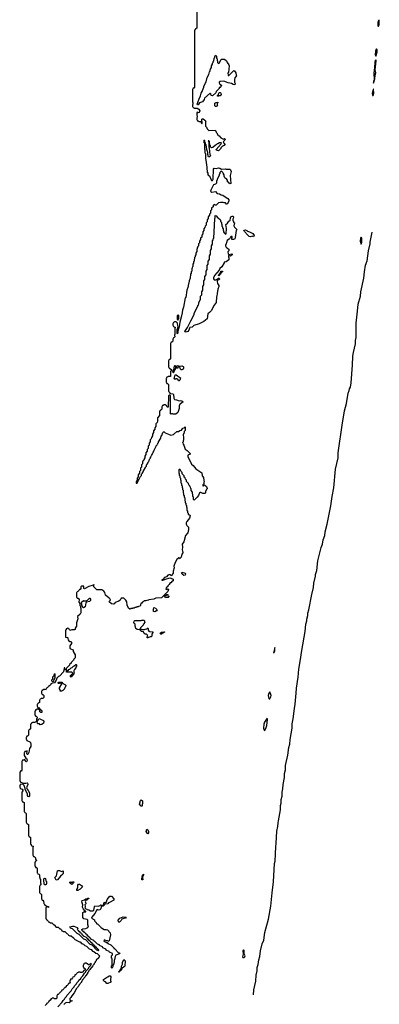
# Model space of a CAD drawing. Extents: x 2886962 to 3052311, y 540590 to 918621.
# Tile 13 of 164: x 3045150 to 3051729, y 659100 to 677089. Entities that reach past the tile are written whole.
import ezdxf

# ---------------------------------------------------------------- set-up
doc = ezdxf.new("R2010")
doc.units = 0

msp = doc.modelspace()

# ---------------------------------------------------------------- linework, layer by layer
at = {"layer": '0CON20XD'}
for points in [[(3048390, 677975), (3048390, 676935), (3048375, 676920), (3048362, 676918), (3048358, 676902), (3048350, 676895), (3048350, 675855), (3048335, 675840), (3048322, 675838), (3048318, 675822), (3048310, 675815), (3048310, 675585), (3048320, 675575), (3048320, 675545), (3048310, 675535), (3048310, 675505), (3048318, 675498), (3048322, 675482), (3048338, 675478), (3048345, 675470), (3048395, 675470), (3048425, 675457), (3048443, 675425), (3048435, 675392), (3048415, 675390), (3048405, 675400), (3048390, 675395), (3048390, 675345), (3048400, 675335), (3048400, 675305), (3048390, 675295), (3048390, 675265), (3048398, 675258), (3048402, 675242), (3048418, 675238), (3048425, 675230), (3048468, 675228), (3048470, 675205), (3048485, 675190), (3048490, 675195), (3048490, 675225), (3048480, 675235), (3048485, 675270), (3048493, 675277), (3048505, 675277), (3048540, 675255), (3048558, 675235), (3048550, 675225), (3048550, 675145), (3048570, 675125), (3048582, 675092), (3048612, 675062), (3048725, 675068), (3048782, 674972), (3048800, 674965), (3048832, 674932), (3048865, 674910), (3048882, 674908), (3048895, 674917), (3048908, 674905), (3048905, 674890), (3048870, 674855), (3048880, 674845), (3048882, 674832), (3048908, 674802), (3048878, 674782), (3048862, 674778), (3048832, 674748), (3048830, 674735), (3048790, 674695), (3048765, 674697), (3048745, 674712), (3048745, 674720), (3048838, 674822), (3048840, 674835), (3048835, 674840), (3048805, 674840), (3048775, 674820), (3048762, 674818), (3048745, 674800), (3048732, 674798), (3048685, 674752), (3048658, 674748), (3048642, 674768), (3048640, 674785), (3048630, 674795), (3048630, 674815), (3048620, 674825), (3048620, 674865), (3048608, 674878), (3048600, 674875), (3048602, 674862), (3048610, 674855), (3048610, 674765), (3048618, 674745), (3048620, 674675), (3048630, 674625), (3048638, 674615), (3048628, 674585), (3048605, 674582), (3048594, 674624), (3048592, 674662), (3048582, 674702), (3048572, 674715), (3048560, 674805), (3048550, 674815), (3048548, 674838), (3048540, 674845), (3048540, 674875), (3048522, 674888), (3048520, 674845), (3048530, 674835), (3048530, 674725), (3048538, 674715), (3048540, 674655), (3048548, 674645), (3048550, 674545), (3048558, 674535), (3048560, 674465), (3048567, 674455), (3048580, 674305), (3048590, 674285), (3048592, 674252), (3048620, 674235), (3048652, 674162), (3048662, 674152), (3048675, 674150), (3048692, 674178), (3048694, 674356), (3048705, 674378), (3048745, 674373), (3048785, 674380), (3048810, 674375), (3048845, 674358), (3048915, 674367), (3048928, 674358), (3048993, 674357), (3049008, 674345), (3049016, 674315), (3049002, 674245), (3049010, 674095), (3048993, 674093), (3048968, 674118), (3048950, 674125), (3048950, 674155), (3048928, 674188), (3048912, 674192), (3048902, 674202), (3048898, 674218), (3048890, 674225), (3048890, 674255), (3048872, 674282), (3048868, 674298), (3048848, 674318), (3048835, 674320), (3048812, 674298), (3048810, 674275), (3048800, 674265), (3048800, 674245), (3048760, 674175), (3048760, 674155), (3048750, 674145), (3048750, 674105), (3048730, 674085), (3048698, 674072), (3048646, 673975), (3048642, 673955), (3048647, 673947), (3048666, 673936), (3048735, 673948), (3048762, 673912), (3048805, 673910), (3048838, 673888), (3048865, 673882), (3048928, 673838), (3048958, 673825), (3048975, 673800), (3048977, 673775), (3048945, 673720), (3048935, 673720), (3048915, 673740), (3048888, 673742), (3048875, 673750), (3048825, 673751), (3048787, 673743), (3048745, 673702), (3048725, 673700), (3048718, 673708), (3048705, 673710), (3048690, 673695), (3048688, 673672), (3048660, 673645), (3048660, 673615), (3048640, 673595), (3048640, 673555), (3048622, 673538), (3048620, 673515), (3048600, 673485), (3048600, 673455), (3048580, 673435), (3048580, 673395), (3048560, 673375), (3048560, 673335), (3048542, 673318), (3048540, 673295), (3048520, 673265), (3048520, 673235), (3048500, 673215), (3048500, 673175), (3048480, 673155), (3048480, 673115), (3048460, 673095), (3048460, 673075), (3048440, 673045), (3048440, 673015), (3048420, 672995), (3048420, 672955), (3048412, 672948), (3048408, 672932), (3048400, 672925), (3048400, 672905), (3048390, 672895), (3048390, 672855), (3048370, 672825), (3048370, 672785), (3048362, 672778), (3048360, 672755), (3048350, 672745), (3048348, 672718), (3048340, 672705), (3048340, 672675), (3048330, 672665), (3048328, 672638), (3048320, 672625), (3048318, 672585), (3048300, 672535), (3048298, 672495), (3048290, 672485), (3048288, 672455), (3048278, 672442), (3048268, 672365), (3048250, 672315), (3048246, 672274), (3048238, 672262), (3048228, 672195), (3048210, 672145), (3048187, 672013), (3048180, 672005), (3048146, 671834), (3048130, 671785), (3048116, 671694), (3048108, 671682), (3048107, 671655), (3048080, 671565), (3048067, 671475), (3048048, 671422), (3048038, 671355), (3048035, 671350), (3048030, 671355), (3048030, 671435), (3048038, 671442), (3048050, 671475), (3048042, 671495), (3048040, 671545), (3048015, 671570), (3047985, 671570), (3047978, 671562), (3047962, 671558), (3047958, 671542), (3047950, 671535), (3047950, 671505), (3047958, 671498), (3047962, 671482), (3048000, 671465), (3047990, 671455), (3047990, 671345), (3047980, 671325), (3047990, 671295), (3047978, 671282), (3047962, 671278), (3047958, 671262), (3047950, 671255), (3047950, 671215), (3047935, 671200), (3047922, 671198), (3047918, 671182), (3047910, 671175), (3047910, 670895), (3047898, 670882), (3047882, 670878), (3047878, 670862), (3047870, 670855), (3047870, 670745), (3047878, 670738), (3047882, 670722), (3047898, 670718), (3047928, 670698), (3047930, 670675), (3047910, 670665), (3047908, 670572), (3047865, 670570), (3047858, 670562), (3047842, 670558), (3047838, 670542), (3047830, 670535), (3047830, 670465), (3047838, 670458), (3047842, 670442), (3047855, 670440), (3047870, 670425), (3047870, 670305), (3047878, 670298), (3047882, 670282), (3047902, 670262), (3047952, 670252), (3047965, 670240), (3047968, 670175), (3047985, 670150), (3048020, 670145), (3048065, 670128), (3048095, 670131), (3048115, 670126), (3048140, 670105), (3048095, 670070), (3048080, 670065), (3048070, 670035), (3048070, 669985), (3048046, 669915), (3048005, 669884), (3047956, 669884), (3047945, 669890), (3047925, 669890), (3047915, 669880), (3047910, 669885), (3047910, 670215), (3047898, 670228), (3047885, 670230), (3047870, 670215), (3047868, 670012), (3047855, 670010), (3047842, 670022), (3047838, 670038), (3047822, 670042), (3047815, 670050), (3047785, 670050), (3047778, 670042), (3047762, 670038), (3047758, 670022), (3047750, 670015), (3047748, 669972), (3047738, 669962), (3047722, 669958), (3047718, 669942), (3047710, 669935), (3047710, 669855), (3047670, 669815), (3047670, 669775), (3047680, 669765), (3047670, 669755), (3047668, 669732), (3047640, 669705), (3047640, 669655), (3047620, 669635), (3047620, 669605), (3047600, 669575), (3047600, 669545), (3047580, 669515), (3047580, 669485), (3047560, 669455), (3047558, 669432), (3047540, 669415), (3047540, 669375), (3047520, 669355), (3047520, 669315), (3047500, 669295), (3047500, 669255), (3047480, 669235), (3047480, 669205), (3047460, 669175), (3047460, 669145), (3047440, 669115), (3047440, 669085), (3047420, 669055), (3047418, 669032), (3047400, 669015), (3047400, 668975), (3047380, 668955), (3047380, 668915), (3047360, 668895), (3047360, 668855), (3047340, 668835), (3047340, 668805), (3047320, 668775), (3047320, 668735), (3047300, 668715), (3047300, 668675), (3047280, 668645), (3047282, 668622), (3047298, 668622), (3047322, 668678), (3047338, 668692), (3047360, 668745), (3047378, 668762), (3047380, 668785), (3047398, 668802), (3047400, 668815), (3047408, 668822), (3047410, 668835), (3047450, 668905), (3047450, 668915), (3047468, 668932), (3047470, 668955), (3047488, 668972), (3047490, 668985), (3047498, 668992), (3047500, 669005), (3047508, 669012), (3047510, 669025), (3047518, 669032), (3047520, 669045), (3047528, 669052), (3047530, 669065), (3047538, 669072), (3047540, 669085), (3047548, 669092), (3047550, 669105), (3047558, 669112), (3047560, 669125), (3047568, 669132), (3047570, 669145), (3047578, 669152), (3047580, 669165), (3047588, 669172), (3047590, 669185), (3047598, 669192), (3047600, 669205), (3047608, 669212), (3047610, 669225), (3047650, 669295), (3047650, 669305), (3047668, 669322), (3047670, 669335), (3047678, 669342), (3047680, 669355), (3047688, 669362), (3047690, 669375), (3047730, 669445), (3047740, 669485), (3047748, 669492), (3047770, 669545), (3047782, 669558), (3047795, 669560), (3047812, 669542), (3047870, 669515)], [(3051715, 676966), (3051725, 677000), (3051729, 677055), (3051725, 677078), (3051715, 677073), (3051704, 677036), (3051704, 676975), (3051715, 676966)], [(3051665, 676421), (3051680, 676445), (3051690, 676500), (3051689, 676539), (3051685, 676549), (3051675, 676552), (3051665, 676542), (3051659, 676515), (3051655, 676455), (3051665, 676421)], [(3048402, 675532), (3048400, 675545), (3048433, 675645), (3048460, 675695), (3048472, 675745), (3048490, 675775), (3048492, 675795), (3048522, 675858), (3048522, 675875), (3048560, 675955), (3048582, 676035), (3048610, 676085), (3048620, 676135), (3048628, 676142), (3048640, 676185), (3048660, 676215), (3048660, 676245), (3048680, 676275), (3048680, 676295), (3048690, 676305), (3048690, 676325), (3048700, 676335), (3048700, 676355), (3048710, 676365), (3048710, 676385), (3048720, 676395), (3048720, 676415), (3048728, 676422), (3048732, 676438), (3048750, 676425), (3048750, 676385), (3048760, 676375), (3048760, 676345), (3048770, 676335), (3048770, 676305), (3048785, 676290), (3048798, 676292), (3048808, 676302), (3048832, 676358), (3048845, 676370), (3048895, 676370), (3048935, 676340), (3048948, 676305), (3048977, 676265), (3048980, 676245), (3048968, 676125), (3048960, 676115), (3048962, 676072), (3048975, 676070), (3048990, 676080), (3049060, 676155), (3049075, 676158), (3049105, 676120), (3049108, 676078), (3049118, 676065), (3049086, 676024), (3049077, 675997), (3049077, 675947), (3049090, 675925), (3049085, 675900), (3049055, 675902), (3049025, 675923), (3048965, 675933), (3048885, 675968), (3048818, 675962), (3048800, 675945), (3048800, 675935), (3048812, 675912), (3048840, 675895), (3048840, 675885), (3048832, 675878), (3048828, 675862), (3048818, 675852), (3048802, 675848), (3048798, 675832), (3048742, 675778), (3048738, 675752), (3048675, 675700), (3048652, 675702), (3048650, 675735), (3048632, 675748), (3048532, 675658), (3048527, 675633), (3048495, 675590), (3048442, 675568), (3048415, 675532), (3048402, 675532)], [(3051625, 675928), (3051645, 676008), (3051652, 676075), (3051666, 676115), (3051656, 676174), (3051670, 676335), (3051665, 676357), (3051655, 676343), (3051649, 676315), (3051644, 676216), (3051628, 676115), (3051633, 675987), (3051623, 675965), (3051625, 675928)], [(3051615, 675703), (3051625, 675718), (3051629, 675745), (3051625, 675820), (3051615, 675822), (3051599, 675745), (3051604, 675705), (3051615, 675703)], [(3048785, 675690), (3048772, 675692), (3048770, 675705), (3048788, 675722), (3048792, 675748), (3048802, 675758), (3048815, 675760), (3048830, 675745), (3048835, 675720), (3048815, 675700), (3048795, 675700), (3048785, 675690)], [(3048745, 675500), (3048735, 675500), (3048722, 675515), (3048720, 675565), (3048745, 675578), (3048775, 675580), (3048778, 675572), (3048760, 675555), (3048760, 675525), (3048770, 675515), (3048745, 675500)], [(3048178, 671378), (3048174, 671395), (3048220, 671465), (3048282, 671588), (3048340, 671705), (3048342, 671725), (3048410, 671855), (3048410, 671865), (3048420, 671875), (3048422, 671888), (3048430, 671895), (3048430, 671925), (3048460, 671975), (3048460, 672035), (3048480, 672065), (3048480, 672115), (3048500, 672145), (3048500, 672215), (3048520, 672245), (3048520, 672315), (3048540, 672345), (3048540, 672395), (3048560, 672425), (3048560, 672495), (3048580, 672525), (3048580, 672595), (3048600, 672625), (3048600, 672675), (3048620, 672705), (3048620, 672775), (3048640, 672805), (3048640, 672875), (3048660, 672905), (3048660, 672955), (3048680, 672985), (3048680, 673055), (3048688, 673062), (3048690, 673085), (3048700, 673095), (3048700, 673155), (3048710, 673165), (3048713, 673375), (3048720, 673405), (3048725, 673510), (3048745, 673508), (3048772, 673472), (3048790, 673465), (3048815, 673440), (3048830, 673395), (3048840, 673385), (3048840, 673365), (3048850, 673345), (3048850, 673315), (3048860, 673305), (3048862, 673282), (3048870, 673275), (3048870, 673245), (3048880, 673235), (3048880, 673215), (3048892, 673192), (3048915, 673170), (3048930, 673175), (3048933, 673275), (3048924, 673345), (3048950, 673370), (3048975, 673407), (3048998, 673422), (3049005, 673470), (3049014, 673486), (3049035, 673498), (3049055, 673498), (3049062, 673482), (3049058, 673455), (3049050, 673445), (3049050, 673415), (3049060, 673405), (3049062, 673392), (3049080, 673375), (3049070, 673325), (3049078, 673298), (3049120, 673255), (3049118, 673242), (3049110, 673235), (3049095, 673110), (3049085, 673088), (3049060, 673075), (3049035, 673072), (3049030, 673075), (3049030, 673105), (3049038, 673112), (3049040, 673125), (3049035, 673130), (3049012, 673128), (3049008, 673112), (3048992, 673098), (3048990, 673085), (3048948, 673052), (3048935, 673010), (3048928, 673002), (3048926, 672985), (3048918, 672975), (3048918, 672955), (3048927, 672935), (3048955, 672907), (3048977, 672895), (3048978, 672865), (3048960, 672845), (3048962, 672812), (3048975, 672800), (3049032, 672812), (3049040, 672805), (3049038, 672795), (3049005, 672770), (3048972, 672778), (3048968, 672755), (3048976, 672736), (3048975, 672702), (3048930, 672665), (3048892, 672658), (3048890, 672645), (3048846, 672575), (3048809, 672541), (3048802, 672515), (3048716, 672415), (3048698, 672375), (3048697, 672355), (3048708, 672338), (3048745, 672338), (3048785, 672368), (3048798, 672365), (3048805, 672350), (3048798, 672335), (3048772, 672328), (3048763, 672305), (3048768, 672268), (3048794, 672235), (3048794, 672215), (3048776, 672164), (3048760, 672085), (3048758, 672035), (3048750, 672025), (3048745, 671920), (3048710, 671875), (3048655, 671772), (3048623, 671737), (3048590, 671715), (3048578, 671622), (3048516, 671574), (3048435, 671534), (3048335, 671503), (3048305, 671473), (3048265, 671463), (3048256, 671454), (3048246, 671415), (3048226, 671395), (3048205, 671384), (3048178, 671378)], [(3049373, 673123), (3049350, 673125), (3049295, 673180), (3049290, 673195), (3049265, 673220), (3049252, 673245), (3049273, 673247), (3049305, 673237), (3049315, 673228), (3049355, 673216), (3049417, 673185), (3049442, 673145), (3049425, 673124), (3049405, 673132), (3049373, 673123)], [(3049429, 659274), (3049434, 659365), (3049468, 659525), (3049474, 659635), (3049494, 659715), (3049495, 659770), (3049513, 659827), (3049525, 659910), (3049542, 659975), (3049555, 660080), (3049586, 660204), (3049614, 660275), (3049635, 660410), (3049655, 660480), (3049704, 660655), (3049744, 660895), (3049772, 661135), (3049794, 661336), (3049814, 661675), (3049823, 661715), (3049834, 661975), (3049844, 662036), (3049857, 662263), (3049874, 662346), (3049876, 662415), (3049884, 662454), (3049920, 662655), (3049924, 662735), (3049934, 662776), (3049934, 662845), (3049951, 662905), (3049951, 662975), (3049964, 663036), (3049969, 663115), (3049994, 663245), (3049995, 663320), (3050013, 663385), (3050014, 663465), (3050057, 663655), (3050074, 663795), (3050090, 663855), (3050096, 663936), (3050132, 664145), (3050136, 664225), (3050154, 664316), (3050176, 664505), (3050191, 664585), (3050211, 664785), (3050214, 664874), (3050244, 665075), (3050259, 665225), (3050284, 665365), (3050309, 665565), (3050374, 665914), (3050386, 666045), (3050404, 666105), (3050404, 666135), (3050422, 666205), (3050424, 666245), (3050441, 666305), (3050492, 666585), (3050524, 666715), (3050534, 666795), (3050564, 666925), (3050564, 666955), (3050584, 667025), (3050604, 667205), (3050664, 667445), (3050689, 667505), (3050704, 667585), (3050731, 667665), (3050738, 667735), (3050774, 667875), (3050844, 668205), (3050864, 668375), (3050894, 668535), (3050930, 668875), (3050974, 669085), (3050977, 669175), (3051054, 669725), (3051064, 669755), (3051095, 669940), (3051130, 670075), (3051157, 670263), (3051180, 670315), (3051183, 670347), (3051200, 670375), (3051214, 670456), (3051240, 670775), (3051246, 670944), (3051255, 671010), (3051292, 671165), (3051294, 671225), (3051306, 671285), (3051304, 671545), (3051328, 671765), (3051345, 671890), (3051384, 672035), (3051394, 672115), (3051444, 672365), (3051456, 672485), (3051479, 672605), (3051504, 672686), (3051534, 672866), (3051564, 672995), (3051564, 673025), (3051597, 673207)], [(3051395, 672986), (3051411, 673025), (3051408, 673098), (3051405, 673111), (3051395, 673116), (3051385, 673095), (3051380, 673045), (3051395, 672986)], [(3048795, 672410), (3048790, 672415), (3048793, 672435), (3048823, 672467), (3048830, 672495), (3048860, 672495), (3048860, 672485), (3048838, 672472), (3048825, 672440), (3048795, 672410)], [(3048045, 671600), (3048060, 671625), (3048062, 671645), (3048060, 671685), (3048055, 671690), (3048030, 671685), (3048030, 671615), (3048045, 671600)], [(3047965, 670640), (3047955, 670640), (3047950, 670655), (3047970, 670685), (3047980, 670765), (3047995, 670770), (3048000, 670765), (3048000, 670715), (3047970, 670665), (3047965, 670640)], [(3048115, 670694), (3048104, 670694), (3048092, 670705), (3048075, 670750), (3048052, 670748), (3048045, 670720), (3048022, 670722), (3048022, 670758), (3048032, 670768), (3048045, 670770), (3048055, 670760), (3048116, 670766), (3048140, 670755), (3048148, 670745), (3048148, 670725), (3048138, 670705), (3048115, 670694)], [(3048065, 670490), (3048055, 670490), (3048048, 670508), (3048025, 670530), (3048005, 670530), (3047998, 670522), (3047985, 670520), (3047972, 670532), (3047980, 670545), (3047980, 670565), (3047990, 670575), (3047992, 670598), (3048015, 670598), (3048040, 670585), (3048090, 670545), (3048080, 670505), (3048065, 670490)], [(3047870, 669515), (3047915, 669497), (3047965, 669510), (3048022, 669565), (3048055, 669568), (3048080, 669585), (3048108, 669592), (3048132, 669625), (3048158, 669632), (3048175, 669650), (3048180, 669645), (3048177, 669585), (3048160, 669565), (3048155, 669520), (3048140, 669515), (3048150, 669445), (3048148, 669405), (3048140, 669395), (3048140, 669375), (3048130, 669365), (3048137, 669357), (3048140, 669335), (3048156, 669316), (3048180, 669245), (3048215, 669220), (3048268, 669165), (3048266, 669154), (3048229, 669131), (3048224, 669105), (3048265, 669037), (3048296, 668966), (3048323, 668943), (3048373, 668883), (3048485, 668810), (3048490, 668755), (3048510, 668725), (3048510, 668705), (3048520, 668695), (3048520, 668665), (3048528, 668655), (3048520, 668635), (3048520, 668605), (3048502, 668588), (3048500, 668575), (3048515, 668570), (3048522, 668588), (3048540, 668585), (3048568, 668558), (3048580, 668525), (3048580, 668515), (3048562, 668498), (3048560, 668485), (3048550, 668475), (3048548, 668445), (3048535, 668430), (3048500, 668435), (3048465, 668452), (3048448, 668452), (3048438, 668442), (3048424, 668395), (3048395, 668368), (3048345, 668310), (3048330, 668325), (3048330, 668365), (3048320, 668375), (3048320, 668415), (3048310, 668425), (3048310, 668455), (3048290, 668485), (3048290, 668515), (3048280, 668525), (3048278, 668548), (3048262, 668562), (3048258, 668578), (3048242, 668592), (3048238, 668618), (3048202, 668652), (3048200, 668675), (3048182, 668692), (3048178, 668718), (3048162, 668732), (3048158, 668758), (3048122, 668792), (3048120, 668815), (3048102, 668832), (3048088, 668868), (3048065, 668870), (3048060, 668865), (3048060, 668805), (3048070, 668795), (3048070, 668765), (3048080, 668755), (3048080, 668725), (3048090, 668715), (3048090, 668685), (3048100, 668675), (3048100, 668625), (3048110, 668615), (3048110, 668585), (3048120, 668575), (3048120, 668545), (3048130, 668535), (3048130, 668505), (3048140, 668495), (3048140, 668445), (3048150, 668435), (3048150, 668405), (3048160, 668395), (3048160, 668365), (3048170, 668355), (3048170, 668305), (3048180, 668295), (3048180, 668265), (3048190, 668255), (3048190, 668225), (3048200, 668215), (3048200, 668185), (3048210, 668175), (3048210, 668125), (3048220, 668115), (3048220, 668085), (3048230, 668075), (3048232, 668052), (3048245, 668040), (3048265, 668040), (3048268, 668025), (3048255, 667980), (3048206, 667924), (3048196, 667895), (3048196, 667875), (3048208, 667848), (3048239, 667815), (3048241, 667775), (3048224, 667716), (3048186, 667665), (3048155, 667552), (3048120, 667505), (3048126, 667455), (3048120, 667405), (3048127, 667377), (3048136, 667365), (3048135, 667350), (3048116, 667324), (3048105, 667270), (3048075, 667240), (3048068, 667258), (3048055, 667260), (3048050, 667245), (3048028, 667225), (3047996, 667175), (3047970, 667105), (3047976, 667074), (3047960, 667015), (3047955, 666980), (3047940, 666955), (3047935, 666932), (3047915, 666930), (3047908, 666948), (3047885, 666950), (3047878, 666942), (3047862, 666938), (3047838, 666912), (3047802, 666898), (3047768, 666862), (3047750, 666855), (3047750, 666850), (3047775, 666850), (3047785, 666860), (3047805, 666860), (3047815, 666870), (3047895, 666892), (3047915, 666888), (3047925, 666878), (3047948, 666875), (3047958, 666865), (3047960, 666835), (3047942, 666828), (3047918, 666802), (3047902, 666798), (3047885, 666770), (3047860, 666745), (3047860, 666735), (3047832, 666708), (3047822, 666682), (3047845, 666680), (3047855, 666690), (3047870, 666685), (3047860, 666645), (3047785, 666570), (3047778, 666555), (3047742, 666528), (3047638, 666522), (3047605, 666503), (3047515, 666490), (3047507, 666483), (3047475, 666480), (3047455, 666470), (3047425, 666470), (3047408, 666452), (3047392, 666448), (3047388, 666432), (3047372, 666428), (3047368, 666412), (3047360, 666405), (3047360, 666385), (3047348, 666372), (3047325, 666370), (3047315, 666360), (3047295, 666360), (3047285, 666350), (3047255, 666350), (3047245, 666340), (3047222, 666338), (3047215, 666330), (3047185, 666330), (3047175, 666320), (3047165, 666320), (3047143, 666335), (3047118, 666395), (3047112, 666452), (3047093, 666485), (3047055, 666521), (3047007, 666523), (3046986, 666485), (3046967, 666465), (3046899, 666441), (3046877, 666415), (3046865, 666411), (3046832, 666415), (3046790, 666455), (3046792, 666468), (3046805, 666480), (3046810, 666495), (3046790, 666520), (3046722, 666575), (3046712, 666598), (3046710, 666625), (3046690, 666650), (3046655, 666674), (3046560, 666675), (3046498, 666735), (3046510, 666755), (3046505, 666770), (3046492, 666758), (3046415, 666732), (3046335, 666690), (3046324, 666694), (3046325, 666740), (3046285, 666740), (3046270, 666725), (3046270, 666695), (3046255, 666680), (3046242, 666678), (3046240, 666665), (3046215, 666640), (3046202, 666638), (3046198, 666622), (3046190, 666615), (3046190, 666545), (3046198, 666538), (3046202, 666522), (3046218, 666518), (3046240, 666495), (3046230, 666445), (3046250, 666425), (3046250, 666385), (3046260, 666375), (3046260, 666345), (3046267, 666337), (3046270, 666315), (3046267, 666255), (3046255, 666230), (3046210, 666185), (3046217, 666145), (3046188, 666072), (3046187, 666007), (3046168, 665972), (3046165, 665950), (3046155, 665942), (3046105, 665943), (3046065, 665930), (3046048, 665968), (3046025, 665970), (3046015, 665960), (3046002, 665958), (3045998, 665942), (3045990, 665935), (3045990, 665805), (3046015, 665800), (3046025, 665810), (3046038, 665758), (3046050, 665740), (3046068, 665728), (3046085, 665727), (3046096, 665715), (3046096, 665695), (3046068, 665652), (3046068, 665608), (3046082, 665592), (3046130, 665575), (3046130, 665545), (3046166, 665485), (3046165, 665430), (3046140, 665405), (3046135, 665390), (3046092, 665348), (3046090, 665335), (3046062, 665308), (3046060, 665295), (3046002, 665238), (3045998, 665212), (3045982, 665212), (3045978, 665248), (3045962, 665248), (3045960, 665195), (3045952, 665188), (3045950, 665175), (3045880, 665095), (3045862, 665088), (3045832, 665058), (3045820, 665025), (3045788, 664972), (3045745, 664970), (3045738, 664962), (3045722, 664958), (3045720, 664945), (3045708, 664932), (3045695, 664920), (3045682, 664918), (3045680, 664905), (3045655, 664880), (3045642, 664878), (3045625, 664840), (3045615, 664850), (3045585, 664850), (3045578, 664842), (3045562, 664838), (3045558, 664822), (3045550, 664815), (3045550, 664785), (3045558, 664778), (3045562, 664762), (3045575, 664760), (3045590, 664745), (3045590, 664705), (3045575, 664690), (3045545, 664690), (3045538, 664682), (3045522, 664678), (3045518, 664662), (3045510, 664655), (3045510, 664615), (3045495, 664600), (3045482, 664598), (3045478, 664582), (3045470, 664575), (3045470, 664545), (3045478, 664538), (3045482, 664522), (3045495, 664520), (3045532, 664482), (3045548, 664475), (3045557, 664455), (3045558, 664435), (3045555, 664430), (3045535, 664430), (3045520, 664445), (3045518, 664468), (3045495, 664490), (3045465, 664490), (3045458, 664482), (3045442, 664478), (3045438, 664462), (3045430, 664455), (3045430, 664385), (3045438, 664378), (3045442, 664362), (3045455, 664360), (3045468, 664345), (3045470, 664325), (3045460, 664315), (3045460, 664275), (3045448, 664262), (3045432, 664258), (3045425, 664250), (3045385, 664250), (3045378, 664242), (3045362, 664238), (3045358, 664222), (3045350, 664215), (3045350, 664135), (3045335, 664120), (3045322, 664118), (3045318, 664102), (3045310, 664095), (3045310, 664015), (3045295, 664000), (3045282, 663998), (3045278, 663982), (3045270, 663975), (3045270, 663945), (3045278, 663938), (3045282, 663922), (3045335, 663898), (3045348, 663885), (3045356, 663855), (3045355, 663810), (3045328, 663772), (3045315, 663700), (3045298, 663665), (3045293, 663663), (3045284, 663674), (3045282, 663695), (3045290, 663705), (3045285, 663730), (3045272, 663728), (3045265, 663720), (3045242, 663718), (3045238, 663702), (3045230, 663695), (3045230, 663645), (3045245, 663630), (3045260, 663600), (3045283, 663583)], [(3048155, 666932), (3048125, 666960), (3048112, 666985), (3048115, 666998), (3048176, 666976), (3048186, 666966), (3048175, 666942), (3048155, 666932)], [(3046315, 666342), (3046300, 666355), (3046300, 666375), (3046290, 666385), (3046290, 666415), (3046280, 666425), (3046282, 666448), (3046315, 666480), (3046325, 666470), (3046365, 666470), (3046388, 666482), (3046425, 666520), (3046435, 666520), (3046445, 666500), (3046445, 666480), (3046425, 666462), (3046375, 666450), (3046362, 666438), (3046348, 666365), (3046315, 666342)], [(3047815, 666534), (3047802, 666558), (3047815, 666570), (3047828, 666572), (3047842, 666588), (3047855, 666590), (3047860, 666585), (3047852, 666572), (3047878, 666555), (3047878, 666545), (3047865, 666534), (3047815, 666534)], [(3047625, 666273), (3047600, 666275), (3047600, 666295), (3047592, 666305), (3047600, 666315), (3047605, 666348), (3047635, 666337), (3047667, 666307), (3047653, 666287), (3047625, 666273)], [(3047335, 665942), (3047300, 665945), (3047274, 665965), (3047270, 665995), (3047262, 666005), (3047260, 666045), (3047245, 666060), (3047240, 666075), (3047242, 666098), (3047255, 666110), (3047375, 666110), (3047385, 666120), (3047428, 666118), (3047437, 666075), (3047428, 666065), (3047425, 666050), (3047412, 666038), (3047410, 666025), (3047362, 665978), (3047358, 665962), (3047335, 665942)], [(3047495, 665793), (3047480, 665795), (3047480, 665805), (3047493, 665825), (3047480, 665850), (3047463, 665863), (3047445, 665864), (3047430, 665875), (3047420, 665885), (3047418, 665908), (3047375, 665912), (3047362, 665938), (3047372, 665948), (3047435, 665950), (3047443, 665957), (3047475, 665960), (3047485, 665970), (3047495, 665970), (3047500, 665965), (3047500, 665935), (3047510, 665920), (3047523, 665913), (3047586, 665906), (3047587, 665893), (3047570, 665865), (3047570, 665825), (3047555, 665812), (3047538, 665812), (3047495, 665793)], [(3047745, 665860), (3047735, 665860), (3047720, 665875), (3047725, 665890), (3047738, 665892), (3047745, 665900), (3047790, 665900), (3047792, 665908), (3047798, 665908), (3047798, 665902), (3047790, 665900), (3047785, 665890), (3047772, 665888), (3047745, 665860)], [(3049795, 665520), (3049805, 665528), (3049815, 665558), (3049815, 665617), (3049795, 665520)], [(3046095, 665080), (3046080, 665085), (3046080, 665105), (3046098, 665112), (3046100, 665125), (3046120, 665145), (3046118, 665158), (3046105, 665170), (3046015, 665170), (3046000, 665185), (3046012, 665198), (3046035, 665200), (3046052, 665218), (3046068, 665222), (3046095, 665250), (3046108, 665252), (3046135, 665280), (3046148, 665282), (3046175, 665310), (3046185, 665310), (3046190, 665305), (3046190, 665275), (3046180, 665265), (3046180, 665245), (3046152, 665218), (3046140, 665195), (3046140, 665165), (3046148, 665155), (3046140, 665135), (3046102, 665098), (3046095, 665080)], [(3045765, 665000), (3045778, 665012), (3045780, 665035), (3045800, 665065), (3045800, 665140), (3045782, 665128), (3045768, 665092), (3045750, 665075), (3045748, 665042), (3045730, 665025), (3045732, 665012), (3045742, 665002), (3045765, 665000)], [(3045892, 664822), (3045900, 664835), (3045880, 664865), (3045880, 664885), (3045920, 664955), (3045905, 664970), (3045885, 664970), (3045875, 664960), (3045852, 664962), (3045850, 664975), (3045865, 664988), (3045920, 664985), (3045942, 664962), (3045990, 664935), (3045997, 664925), (3045985, 664890), (3045972, 664878), (3045968, 664865), (3045940, 664835), (3045915, 664822), (3045892, 664822)], [(3049715, 664681), (3049725, 664683), (3049745, 664715), (3049751, 664745), (3049725, 664810), (3049705, 664784), (3049694, 664745), (3049705, 664688), (3049715, 664681)], [(3045528, 664208), (3045512, 664222), (3045484, 664224), (3045475, 664230), (3045470, 664265), (3045488, 664292), (3045492, 664308), (3045525, 664320), (3045532, 664312), (3045588, 664285), (3045590, 664265), (3045583, 664235), (3045555, 664214), (3045528, 664208)], [(3049635, 664100), (3049661, 664155), (3049673, 664195), (3049684, 664304), (3049675, 664329), (3049626, 664254), (3049614, 664216), (3049611, 664145), (3049625, 664110), (3049635, 664100)], [(3045283, 663583), (3045287, 663555), (3045275, 663532), (3045265, 663532), (3045245, 663570), (3045232, 663568), (3045225, 663560), (3045202, 663558), (3045198, 663542), (3045190, 663535), (3045190, 663375), (3045175, 663360), (3045162, 663358), (3045158, 663342), (3045150, 663335), (3045150, 663185), (3045158, 663178), (3045162, 663162), (3045215, 663140), (3045265, 663138), (3045285, 663148), (3045295, 663140), (3045297, 663115), (3045279, 663075), (3045277, 663057), (3045288, 663028), (3045307, 663005), (3045327, 662965), (3045327, 662905), (3045315, 662892), (3045304, 662894), (3045294, 662915), (3045292, 662945), (3045253, 663023), (3045252, 663045), (3045230, 663095), (3045205, 663120), (3045162, 663118), (3045158, 663102), (3045150, 663095), (3045150, 663065), (3045158, 663058), (3045162, 663042), (3045198, 663028), (3045210, 663015), (3045208, 663002), (3045190, 662975), (3045190, 662825), (3045198, 662818), (3045202, 662802), (3045215, 662800), (3045230, 662785), (3045230, 662625), (3045238, 662618), (3045242, 662602), (3045255, 662600), (3045270, 662585), (3045270, 662425), (3045278, 662418), (3045282, 662402), (3045295, 662400), (3045310, 662385), (3045310, 662185), (3045318, 662178), (3045322, 662162), (3045335, 662160), (3045350, 662145), (3045350, 662025), (3045358, 662018), (3045362, 662002), (3045400, 661985), (3045390, 661975), (3045390, 661825), (3045398, 661818), (3045402, 661802), (3045415, 661800), (3045438, 661778), (3045442, 661752), (3045460, 661735), (3045460, 661725), (3045442, 661718), (3045438, 661702), (3045430, 661695), (3045430, 661625), (3045438, 661618), (3045442, 661602), (3045458, 661598), (3045470, 661585), (3045470, 661505), (3045478, 661498), (3045482, 661482), (3045498, 661478), (3045510, 661465), (3045510, 661425), (3045518, 661418), (3045520, 661395), (3045530, 661385), (3045530, 661315), (3045540, 661305), (3045540, 661285), (3045522, 661278), (3045518, 661262), (3045510, 661255), (3045510, 661145), (3045518, 661138), (3045522, 661122), (3045535, 661120), (3045550, 661105), (3045550, 661025), (3045558, 661018), (3045562, 661002), (3045575, 661000), (3045587, 660987), (3045590, 660945), (3045598, 660938), (3045602, 660922), (3045655, 660890), (3045680, 660885), (3045675, 660870), (3045665, 660880), (3045645, 660880), (3045630, 660865), (3045630, 660665), (3045638, 660658), (3045642, 660642), (3045655, 660640), (3045680, 660615), (3045682, 660602), (3045695, 660600), (3045705, 660590), (3045737, 660587), (3045762, 660562), (3045778, 660558), (3045798, 660538), (3045800, 660525), (3045825, 660510), (3045855, 660510), (3045882, 660482), (3045895, 660480), (3045918, 660458), (3045922, 660442), (3045938, 660438), (3045945, 660430), (3045975, 660430), (3046012, 660392), (3046025, 660390), (3046040, 660375), (3046042, 660362), (3046058, 660358), (3046065, 660350), (3046095, 660350), (3046132, 660312), (3046150, 660305), (3046152, 660292), (3046162, 660282), (3046178, 660278), (3046182, 660272), (3046198, 660268), (3046245, 660240), (3046255, 660240), (3046282, 660212), (3046315, 660200), (3046342, 660172), (3046375, 660160), (3046422, 660112), (3046455, 660100), (3046482, 660072), (3046508, 660068), (3046542, 660032), (3046568, 660028), (3046610, 659985), (3046598, 659952), (3046552, 659908), (3046550, 659895), (3046532, 659878), (3046530, 659865), (3046512, 659848), (3046510, 659835), (3046492, 659818), (3046490, 659805), (3046432, 659738), (3046430, 659725), (3046412, 659708), (3046410, 659695), (3046392, 659678), (3046390, 659665), (3046352, 659618), (3046350, 659605), (3046302, 659548), (3046295, 659530), (3046282, 659518), (3046280, 659505), (3046232, 659448), (3046230, 659435), (3046212, 659418), (3046210, 659405), (3046192, 659388), (3046145, 659310), (3046102, 659258), (3046087, 659223), (3046070, 659205), (3046070, 659175), (3046110, 659165), (3046092, 659158), (3046055, 659130), (3046005, 659132), (3045985, 659123), (3045958, 659095)], [(3047385, 662720), (3047375, 662720), (3047340, 662755), (3047363, 662825), (3047375, 662837), (3047396, 662815), (3047398, 662765), (3047390, 662755), (3047390, 662725), (3047385, 662720)], [(3047495, 662213), (3047480, 662225), (3047464, 662255), (3047475, 662300), (3047496, 662285), (3047505, 662260), (3047509, 662235), (3047495, 662213)], [(3045815, 661370), (3045792, 661415), (3045822, 661448), (3045844, 661536), (3045856, 661546), (3045880, 661545), (3045915, 661528), (3045945, 661538), (3045948, 661495), (3045938, 661475), (3045896, 661444), (3045845, 661374), (3045815, 661370)], [(3047405, 661373), (3047384, 661374), (3047384, 661404), (3047392, 661418), (3047395, 661460), (3047415, 661480), (3047415, 661460), (3047400, 661425), (3047405, 661373)], [(3045612, 661282), (3045600, 661295), (3045600, 661325), (3045592, 661335), (3045593, 661395), (3045605, 661406), (3045625, 661400), (3045630, 661355), (3045638, 661345), (3045640, 661305), (3045635, 661290), (3045625, 661282), (3045612, 661282)], [(3046105, 661290), (3046080, 661305), (3046065, 661320), (3046065, 661330), (3046085, 661340), (3046095, 661330), (3046115, 661330), (3046125, 661340), (3046138, 661338), (3046135, 661320), (3046105, 661290)], [(3046195, 661180), (3046193, 661185), (3046195, 661200), (3046212, 661228), (3046214, 661275), (3046226, 661294), (3046245, 661296), (3046283, 661273), (3046298, 661245), (3046255, 661202), (3046215, 661182), (3046195, 661180)], [(3046835, 659760), (3046830, 659765), (3046830, 659805), (3046840, 659815), (3046840, 659935), (3046830, 659945), (3046830, 659985), (3046850, 660005), (3046848, 660028), (3046792, 660052), (3046788, 660068), (3046732, 660092), (3046728, 660108), (3046672, 660132), (3046668, 660148), (3046612, 660172), (3046608, 660188), (3046572, 660202), (3046528, 660248), (3046512, 660252), (3046508, 660268), (3046452, 660292), (3046448, 660308), (3046432, 660312), (3046428, 660328), (3046412, 660332), (3046408, 660348), (3046392, 660352), (3046388, 660368), (3046372, 660372), (3046368, 660388), (3046352, 660392), (3046348, 660408), (3046332, 660412), (3046328, 660428), (3046312, 660432), (3046290, 660455), (3046290, 660465), (3046305, 660478), (3046362, 660488), (3046382, 660498), (3046394, 660506), (3046410, 660535), (3046400, 660555), (3046398, 660638), (3046382, 660652), (3046325, 660660), (3046306, 660686), (3046304, 660776), (3046325, 660788), (3046358, 660792), (3046360, 660805), (3046345, 660810), (3046315, 660840), (3046298, 660875), (3046303, 660915), (3046288, 660975), (3046294, 660996), (3046335, 661010), (3046363, 661027), (3046385, 661030), (3046395, 661040), (3046415, 661040), (3046418, 661035), (3046402, 661028), (3046380, 661005), (3046362, 660998), (3046350, 660975), (3046352, 660962), (3046360, 660955), (3046360, 660935), (3046340, 660915), (3046348, 660895), (3046348, 660875), (3046340, 660865), (3046362, 660842), (3046378, 660838), (3046385, 660830), (3046417, 660827), (3046445, 660810), (3046495, 660810), (3046508, 660822), (3046517, 660883), (3046525, 660897), (3046585, 660896), (3046622, 660908), (3046635, 660918), (3046675, 660910), (3046690, 660925), (3046690, 660955), (3046705, 660967), (3046718, 660962), (3046738, 660972), (3046753, 661015), (3046800, 661075), (3046830, 661075), (3046870, 661025), (3046870, 661005), (3046795, 660958), (3046778, 660952), (3046760, 660935), (3046702, 660928), (3046700, 660915), (3046677, 660893), (3046640, 660890), (3046634, 660845), (3046615, 660827), (3046585, 660823), (3046575, 660830), (3046562, 660828), (3046525, 660762), (3046468, 660695), (3046467, 660677), (3046518, 660645), (3046520, 660625), (3046540, 660605), (3046542, 660592), (3046562, 660572), (3046580, 660565), (3046630, 660515), (3046632, 660502), (3046645, 660500), (3046695, 660470), (3046735, 660467), (3046755, 660458), (3046804, 660404), (3046813, 660367), (3046788, 660262), (3046778, 660252), (3046765, 660250), (3046755, 660260), (3046735, 660260), (3046728, 660268), (3046695, 660280), (3046690, 660255), (3046728, 660238), (3046735, 660230), (3046748, 660228), (3046762, 660212), (3046815, 660190), (3046870, 660135), (3046872, 660122), (3046885, 660118), (3046962, 660032), (3046975, 660040), (3046980, 660035), (3046978, 660022), (3046912, 659998), (3046900, 659975), (3046887, 659913), (3046880, 659905), (3046880, 659865), (3046870, 659855), (3046870, 659835), (3046860, 659825), (3046850, 659775), (3046835, 659760)], [(3046965, 660600), (3046955, 660610), (3046954, 660635), (3046985, 660677), (3047045, 660696), (3047098, 660695), (3047088, 660675), (3047036, 660664), (3047017, 660653), (3047005, 660632), (3046975, 660602), (3046965, 660600)], [(3046595, 660080), (3046562, 660092), (3046478, 660178), (3046442, 660192), (3046358, 660278), (3046322, 660292), (3046238, 660378), (3046202, 660392), (3046118, 660478), (3046082, 660492), (3046072, 660502), (3046070, 660515), (3046117, 660527), (3046143, 660527), (3046200, 660505), (3046220, 660485), (3046200, 660475), (3046208, 660468), (3046212, 660452), (3046228, 660448), (3046232, 660432), (3046248, 660428), (3046252, 660412), (3046268, 660408), (3046272, 660392), (3046288, 660388), (3046292, 660372), (3046308, 660368), (3046312, 660352), (3046368, 660328), (3046372, 660312), (3046388, 660308), (3046392, 660292), (3046408, 660288), (3046412, 660272), (3046428, 660268), (3046432, 660252), (3046448, 660248), (3046452, 660232), (3046468, 660228), (3046472, 660212), (3046488, 660208), (3046492, 660192), (3046508, 660188), (3046512, 660172), (3046528, 660168), (3046532, 660152), (3046548, 660148), (3046552, 660132), (3046568, 660128), (3046572, 660112), (3046588, 660108), (3046592, 660092), (3046600, 660085), (3046595, 660080)], [(3049235, 659953), (3049255, 659954), (3049269, 659965), (3049274, 659985), (3049258, 660025), (3049256, 660086), (3049245, 660096), (3049235, 660075), (3049237, 660015), (3049229, 659969), (3049235, 659953)], [(3045850, 659055), (3045928, 659142), (3045943, 659167), (3045968, 659192), (3045975, 659210), (3046008, 659242), (3046015, 659260), (3046050, 659295), (3046055, 659310), (3046090, 659345), (3046112, 659385), (3046148, 659422), (3046155, 659440), (3046188, 659472), (3046195, 659490), (3046228, 659522), (3046235, 659540), (3046268, 659572), (3046275, 659590), (3046308, 659622), (3046335, 659670), (3046358, 659692), (3046360, 659705), (3046408, 659752), (3046420, 659785), (3046432, 659798), (3046448, 659802), (3046452, 659818), (3046460, 659825), (3046455, 659850), (3046438, 659832), (3046422, 659828), (3046415, 659820), (3046402, 659822), (3046398, 659838), (3046382, 659842), (3046375, 659850), (3046345, 659850), (3046338, 659842), (3046322, 659838), (3046318, 659822), (3046310, 659815), (3046310, 659785), (3046318, 659778), (3046322, 659762), (3046338, 659758), (3046348, 659748), (3046348, 659732), (3046325, 659710), (3046312, 659708), (3046310, 659695), (3046285, 659680), (3046265, 659680), (3046255, 659690), (3046225, 659690), (3046218, 659682), (3046202, 659678), (3046198, 659662), (3046178, 659642), (3046162, 659638), (3046158, 659622), (3046138, 659602), (3046122, 659598), (3046118, 659582), (3046098, 659562), (3046082, 659558), (3046078, 659542), (3046070, 659535), (3046070, 659505), (3046078, 659492), (3046042, 659478), (3046038, 659462), (3046018, 659442), (3046002, 659438), (3045998, 659422), (3045978, 659402), (3045962, 659398), (3045958, 659382), (3045938, 659362), (3045922, 659358), (3045918, 659342), (3045898, 659322), (3045882, 659318), (3045880, 659305), (3045868, 659292), (3045855, 659280), (3045842, 659278), (3045838, 659262), (3045830, 659255), (3045828, 659212), (3045815, 659200), (3045785, 659200), (3045775, 659210), (3045745, 659210), (3045738, 659202), (3045722, 659198), (3045718, 659182), (3045698, 659162), (3045682, 659158), (3045678, 659142), (3045658, 659122), (3045642, 659118), (3045640, 659105), (3045615, 659080)], [(3046965, 659690), (3046960, 659695), (3046988, 659722), (3047000, 659755), (3047010, 659765), (3047012, 659795), (3047030, 659835), (3047033, 659867), (3047055, 659920), (3047078, 659895), (3047075, 659800), (3047062, 659785), (3047032, 659768), (3047018, 659752), (3047015, 659730), (3046995, 659710), (3046980, 659710), (3046965, 659690)], [(3046765, 659483), (3046745, 659483), (3046718, 659508), (3046700, 659515), (3046683, 659535), (3046683, 659555), (3046755, 659600), (3046768, 659602), (3046785, 659620), (3046805, 659620), (3046820, 659605), (3046810, 659545), (3046812, 659532), (3046820, 659525), (3046820, 659505), (3046765, 659483)]]:
    msp.add_lwpolyline(points, dxfattribs=at)

doc.saveas('drawing.dxf')
